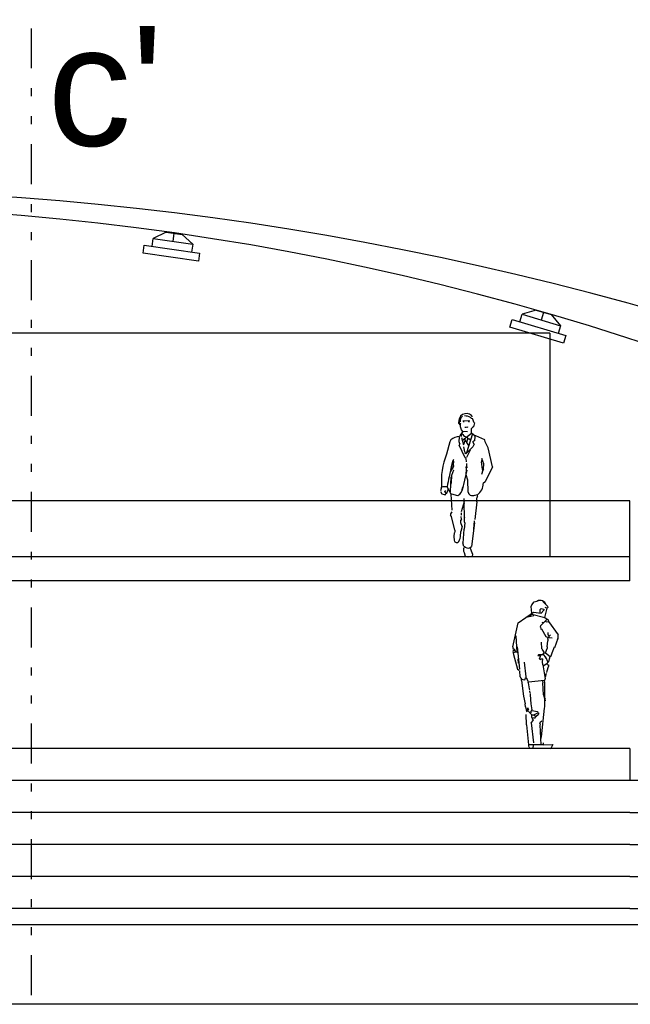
# Model space of a CAD drawing. Header units: inches. Extents: x 21 to 132, y 19 to 196.
# Tile 30 of 54: x 81 to 89, y 48 to 60. Entities that reach past the tile are written whole.
import ezdxf

# ---------------------------------------------------------------- set-up
doc = ezdxf.new("R2010")
doc.units = ezdxf.units.IN
doc.header["$MEASUREMENT"] = 0
doc.linetypes.add('DIVIDE', pattern=[1.25, 0.5, -0.25, 0, -0.25, 0, -0.25])
for name, color, linetype in [('ax', 40, 'DIVIDE'), ('fur', 253, 'Continuous'), ('FURN', 253, 'Continuous'), ('gradient', 240, 'Continuous'), ('inwall', 41, 'Continuous'), ('wall', 7, 'Continuous')]:
    doc.layers.add(name, color=color, linetype=linetype)
doc.styles.get("Standard").update_dxf_attribs({"font": 'arial.ttf'})

# ---------------------------------------------------------------- blocks, each defined once
blk = doc.blocks.new('6')
for p, q in [((-0.036, 1.727), (-0.041, 1.712)), ((-0.026, 1.742), (-0.036, 1.727)), ((-0.018, 1.749), (-0.026, 1.742)), ((0.097, 1.722), (0.084, 1.732)), ((0.107, 1.742), (0.095, 1.758)), ((-0.061, 1.664), (-0.063, 1.679)), ((-0.044, 1.639), (-0.061, 1.664)), ((-0.043, 1.664), (-0.051, 1.649)), ((-0.043, 1.679), (-0.041, 1.712)), ((-0.043, 1.617), (-0.043, 1.664)), ((-0.029, 1.578), (-0.043, 1.617)), ((0.057, 1.692), (-0.013, 1.689)), ((-0.003, 1.689), (-0.003, 1.674)), ((0.029, 1.607), (0.014, 1.607)), ((0.044, 1.612), (0.029, 1.607)), ((0.052, 1.609), (0.044, 1.612)), ((0.072, 1.692), (0.059, 1.689)), ((0.062, 1.679), (0.059, 1.689)), ((0.069, 1.674), (0.062, 1.679)), ((0.109, 1.717), (0.097, 1.722)), ((0.107, 1.609), (0.097, 1.597)), ((0.119, 1.617), (0.107, 1.609)), ((0.13, 1.665), (0.108, 1.719)), ((0.131, 1.665), (0.119, 1.617)), ((-0.058, 1.429), (-0.056, 1.492)), ((-0.046, 1.512), (-0.056, 1.497)), ((-0.011, 1.559), (-0.046, 1.512)), ((-0.028, 1.497), (-0.031, 1.522)), ((-0.011, 1.559), (-0.029, 1.578)), ((-0.001, 1.387), (-0.026, 1.479)), ((0.097, 1.534), (-0.016, 1.447)), ((0.044, 1.554), (-0.011, 1.559)), ((0.107, 1.528), (0.034, 1.289)), ((0.057, 1.467), (0.039, 1.489)), ((0.094, 1.554), (0.097, 1.597)), ((0.097, 1.534), (0.094, 1.554)), ((0.139, 1.504), (0.099, 1.534)), ((0.142, 1.492), (0.139, 1.504)), ((0.149, 1.504), (0.139, 1.504)), ((0.139, 1.447), (0.142, 1.492)), ((0.264, 1.452), (0.149, 1.504)), ((-0.176, 1.429), (-0.216, 1.274)), ((-0.163, 1.454), (-0.176, 1.429)), ((-0.051, 1.402), (-0.058, 1.429)), ((-0.051, 1.402), (-0.058, 1.387)), ((0.017, 1.227), (-0.058, 1.387)), ((0.004, 1.414), (-0.003, 1.402)), ((0.014, 1.304), (-0.001, 1.367)), ((0.014, 1.449), (0.004, 1.414)), ((0.062, 1.384), (0.007, 1.464)), ((0.112, 1.367), (0.024, 1.277)), ((0.042, 1.454), (0.037, 1.429)), ((0.057, 1.467), (0.042, 1.454)), ((0.079, 1.452), (0.062, 1.467)), ((0.127, 1.399), (0.112, 1.367)), ((0.139, 1.447), (0.114, 1.429)), ((0.127, 1.399), (0.114, 1.429)), ((0.267, 1.429), (0.264, 1.452)), ((0.302, 1.352), (0.267, 1.429)), ((0.024, 1.277), (0.014, 1.304)), ((0.024, 1.277), (0.017, 1.289)), ((0.077, 1.324), (0.032, 1.234)), ((0.357, 1.117), (0.302, 1.352)), ((-0.126, 1.134), (-0.173, 1.054)), ((-0.158, 1.117), (-0.166, 1.072)), ((-0.143, 1.179), (-0.158, 1.117)), ((-0.133, 1.197), (-0.143, 1.179)), ((-0.136, 1.087), (-0.126, 1.179)), ((-0.131, 1.207), (-0.133, 1.197)), ((-0.126, 1.179), (-0.133, 1.197)), ((0.027, 1.219), (0.017, 1.227)), ((0.024, 1.114), (0.024, 1.107)), ((0.034, 1.179), (0.027, 1.219)), ((0.027, 1.014), (0.039, 1.157)), ((0.042, 1.117), (0.039, 1.104)), ((0.224, 1.22), (0.221, 1.176)), ((0.232, 1.087), (0.221, 1.176)), ((0.251, 1.152), (0.224, 1.22)), ((0.247, 1.087), (0.251, 1.152)), ((0.357, 1.117), (0.267, 0.929)), ((-0.183, 0.992), (-0.191, 0.962)), ((-0.173, 1.054), (-0.183, 0.992)), ((-0.168, 0.804), (-0.158, 0.992)), ((-0.156, 1.009), (-0.158, 0.914)), ((-0.131, 1.072), (-0.156, 1.009)), ((0.037, 1.074), (-0.02, 0.824)), ((0.032, 1.104), (0.024, 1.107)), ((0.049, 0.947), (0.027, 1.014)), ((0.039, 1.104), (0.032, 1.104)), ((0.237, 1.074), (0.221, 1.02)), ((0.237, 1.074), (0.232, 1.087)), ((0.247, 1.087), (0.237, 1.074)), ((-0.278, 0.859), (-0.283, 0.867)), ((-0.263, 0.867), (-0.278, 0.859)), ((-0.208, 0.867), (-0.263, 0.867)), ((-0.203, 0.899), (-0.208, 0.867)), ((-0.161, 0.772), (-0.208, 0.867)), ((-0.198, 0.929), (-0.203, 0.899)), ((-0.191, 0.962), (-0.198, 0.929)), ((-0.158, 0.914), (-0.163, 0.899)), ((-0.011, 0.867), (-0.018, 0.852)), ((0.052, 0.804), (0.049, 0.947)), ((0.054, 0.852), (0.052, 0.867)), ((0.267, 0.929), (0.242, 0.907)), ((-0.278, 0.859), (-0.291, 0.814)), ((-0.271, 0.774), (-0.288, 0.804)), ((-0.241, 0.767), (-0.271, 0.774)), ((-0.231, 0.819), (-0.241, 0.804)), ((-0.231, 0.799), (-0.241, 0.804)), ((-0.226, 0.767), (-0.241, 0.767)), ((-0.223, 0.772), (-0.231, 0.799)), ((-0.201, 0.822), (-0.223, 0.772)), ((-0.201, 0.837), (-0.201, 0.822)), ((-0.146, 0.572), (-0.161, 0.772)), ((-0.076, 0.754), (-0.151, 0.774)), ((0.067, 0.774), (0.052, 0.804)), ((0.079, 0.762), (0.059, 0.782)), ((0.172, 0.767), (0.131, 0.757)), ((0.169, 0.742), (0.164, 0.727)), ((0.169, 0.742), (0.172, 0.767)), ((0.002, 0.679), (-0.033, 0.554)), ((0.007, 0.657), (0.002, 0.672)), ((0.009, 0.429), (0.004, 0.717)), ((0.162, 0.679), (0.137, 0.457)), ((0.162, 0.679), (0.164, 0.727)), ((-0.151, 0.554), (-0.168, 0.527)), ((-0.168, 0.527), (-0.168, 0.512)), ((-0.153, 0.492), (-0.168, 0.512)), ((-0.031, 0.509), (-0.028, 0.539)), ((-0.111, 0.322), (-0.153, 0.492)), ((-0.038, 0.414), (-0.036, 0.447)), ((-0.023, 0.367), (-0.038, 0.414)), ((-0.031, 0.462), (-0.036, 0.447)), ((-0.031, 0.462), (-0.033, 0.492)), ((0.014, 0.414), (0.002, 0.337)), ((0.012, 0.477), (0.009, 0.492)), ((0.014, 0.414), (0.009, 0.429)), ((0.134, 0.414), (0.094, 0.117)), ((0.124, 0.337), (0.134, 0.439)), ((-0.121, 0.242), (-0.118, 0.289)), ((-0.113, 0.304), (-0.118, 0.289)), ((-0.111, 0.322), (-0.113, 0.304)), ((-0.041, 0.242), (-0.038, 0.304)), ((-0.023, 0.367), (-0.038, 0.304)), ((-0.009, 0.16), (0.002, 0.337)), ((-0.118, 0.197), (-0.121, 0.242)), ((-0.113, 0.179), (-0.118, 0.197)), ((-0.108, 0.172), (-0.113, 0.179)), ((-0.093, 0.164), (-0.108, 0.172)), ((-0.078, 0.164), (-0.093, 0.164)), ((-0.001, 0.117), (-0.011, 0.164)), ((0.004, 0.112), (-0.001, 0.097)), ((-0.001, 0.054), (-0.001, 0.097)), ((0.009, 0.039), (-0.001, 0.054)), ((0.017, 0.112), (0.004, 0.112)), ((0.022, -0.006), (0.009, 0.039)), ((0.109, 0.027), (0.077, 0.104)), ((0.109, 0.012), (0.104, -0.003)), ((0.109, 0.027), (0.109, 0.012)), ((0.052, -0.016), (0.024, -0.008)), ((0.097, -0.008), (0.052, -0.016))]:
    blk.add_line(p, q)
for centre, radius, start, end in [((0.031, 1.688), 0.0945, 47.5744, 194.7889), ((0.014, 1.621), 0.131, 57.7851, 93.2743), ((-0.01, 1.223), 0.277, 99.549, 123.5935), ((0.045, 1.564), 0.0736, 207.6538, 249.9756), ((0.615, 0.937), 0.897, 157.9052, 184.9658), ((0.063, 0.909), 0.179, 307.4462, 359.4234), ((-0.123, 0.848), 0.104, 296.659, 2.2818), ((0.113, 0.836), 0.0815, 245.9994, 289.2287), ((-0.177, 0.26), 0.138, 315.9394, 352.4184), ((0.053, 0.156), 0.0573, 231.0289, 316.3539)]:
    blk.add_arc(centre, radius, start, end)
blk = doc.blocks.new('Man051')
for p, q in [((-22, 184.5), (-19, 188.4)), ((-19, 188.4), (-14.1, 189.7)), ((-8.5, 188.7), (-2.5, 183)), ((-39.1, 162), (-19.9, 175.5)), ((-24.1, 170.7), (-22.6, 172.8)), ((-22.9, 182.7), (-22, 184.5)), ((-22.3, 174.3), (-22.9, 182.7)), ((-22.3, 172.8), (-5.8, 168.9)), ((-19.9, 175.5), (-10.6, 174.3)), ((-11.8, 178.8), (-10.6, 180.3)), ((-11.8, 175.2), (-11.8, 178.8)), ((-10.6, 180.3), (-7.3, 179.1)), ((-10.6, 174.3), (-7.3, 178.2)), ((-7.3, 179.1), (-7.3, 178.2)), ((-5.8, 181.8), (-2.8, 180.6)), ((-5.8, 168.9), (-2.8, 180.6)), ((-2.8, 180.6), (-1.9, 181.2)), ((-2.5, 183), (-1.9, 181.2)), ((-45.7, 132), (-39.1, 162)), ((-27.1, 169.5), (-19.6, 171.3)), ((-10.9, 158.7), (-3.1, 166.8)), ((-9.4, 163.2), (-8.5, 162.6)), ((-5.8, 168.9), (-1.6, 165.9)), ((-5.5, 164.1), (-3.7, 163.5)), ((-3.7, 163.5), (-1.3, 163.8)), ((-1.6, 165.9), (-1.3, 163.8)), ((-1.3, 163.8), (10.7, 147)), ((-11.2, 156.9), (-10.9, 158.7)), ((-11.2, 156.9), (-10.9, 155.1)), ((-11.2, 154.5), (-10, 154.5)), ((-10, 154.5), (-4.6, 145.2)), ((-1.6, 147), (-1.6, 150)), ((-40.3, 125.4), (-41.8, 145.8)), ((-9.5, 129.6), (-10.1, 137.8)), ((-4.6, 145.2), (-1.6, 143.7)), ((-3.1, 132), (-2.2, 139.5)), ((-2.2, 141.9), (-1.6, 143.7)), ((-2.2, 141.9), (-2.2, 139.5)), ((-1.6, 147), (-0.7, 145.2)), ((-0.7, 145.2), (1.1, 147)), ((-0.7, 145.2), (-0.7, 144)), ((-0.7, 144), (3.2, 143.4)), ((10.4, 142.4), (6.3, 130.7)), ((10.1, 141.9), (11, 143.4)), ((11, 143.4), (10.7, 147)), ((-46, 126.3), (-44.8, 125.1)), ((-46, 126.3), (-45.1, 122.7)), ((-45.7, 132), (-45.7, 130.2)), ((-45.7, 130.2), (-43.9, 129.3)), ((-45.7, 128.1), (-43.6, 128.1)), ((-44.8, 125.1), (-42.7, 126)), ((-43.9, 129.3), (-43.6, 128.1)), ((-43.6, 128.1), (-42.7, 126)), ((-42.7, 126), (-40.3, 125.4)), ((-40.6, 132), (-37.6, 104.1)), ((-9.4, 129), (-7, 125.4)), ((-8.2, 122.7), (-6.7, 124.5)), ((-7, 125.4), (-6.7, 124.5)), ((-6.7, 124.5), (-4.9, 124.5)), ((-4.9, 124.5), (-3.1, 130.2)), ((-4.9, 124.5), (0.8, 120)), ((-3.1, 132), (-3.1, 130.2)), ((2, 120.9), (3.2, 124.5)), ((3.2, 124.5), (6.2, 132)), ((-45.1, 122.7), (-40, 104.1)), ((-38.8, 111.6), (-39.1, 117)), ((-31.6, 112.8), (-29.5, 94.5)), ((-14.5, 121.2), (-13.3, 122.7)), ((-14.5, 121.2), (-11.2, 120.9)), ((-13.3, 122.7), (-8.2, 122.7)), ((-12.7, 117), (-10.6, 122.4)), ((-12.7, 117), (-11.5, 116.4)), ((-11.5, 116.4), (-10.3, 117)), ((-10.3, 117), (-8.5, 117)), ((-8.8, 113.4), (-8.5, 117)), ((-8.5, 109.5), (-8.8, 113.4)), ((-3, 111.4), (-7.1, 108.5)), ((-5.2, 119.7), (-1.9, 113.1)), ((-3.1, 109.8), (-2.6, 112)), ((-2.8, 111.3), (-1.9, 113.1)), ((-1.9, 113.1), (-1, 113.4)), ((-1, 113.4), (0.2, 117)), ((0.2, 117), (0.8, 120)), ((0.8, 120), (2, 120.9)), ((-40, 104.1), (-37.9, 102.9)), ((-36.7, 94.5), (-37.3, 102)), ((-8.5, 109.5), (-5.5, 92.1)), ((-4.9, 94.5), (-3.7, 99)), ((-3.4, 99.9), (-3.1, 102)), ((-3.1, 109.8), (-1.3, 109.5)), ((-3.1, 102), (-1.3, 107.7)), ((-1.3, 109.5), (-1.3, 107.7)), ((-36.7, 94.5), (-35.8, 92.7)), ((-35.8, 92.7), (-34.9, 91.8)), ((-35.2, 90), (-34.9, 91.8)), ((-35.2, 90), (-32.5, 70.2)), ((-34.9, 91.8), (-30.7, 90.9)), ((-30.7, 90.9), (-29.5, 94.2)), ((-29.5, 94.2), (-26.8, 88.8)), ((-28.3, 92.4), (-28, 90.6)), ((-26.5, 87), (-26.2, 88.5)), ((-26.5, 87), (-25.6, 79.5)), ((-26.2, 88.5), (-6.1, 90.3)), ((-8.8, 89.7), (-8.5, 87)), ((-7.6, 72), (-8.5, 87)), ((-5.6, 92.5), (-6.2, 90.1)), ((-5.8, 87), (-6.1, 90.3)), ((-5.8, 57), (-5.8, 87)), ((-25.6, 79.5), (-25, 78)), ((-25, 76.8), (-24.7, 74.4)), ((-32.5, 70.2), (-30.4, 60.9)), ((-24.4, 73.8), (-24.4, 72)), ((-24.4, 72), (-23.2, 60.9)), ((-7.6, 72), (-6.7, 68.4)), ((-6.7, 68.4), (-5.8, 66.9)), ((-5.8, 66.9), (-5.2, 68.4)), ((-5.8, 66.9), (-5.5, 64.5)), ((-30.1, 57), (-30.4, 60.9)), ((-30.1, 57), (-28.9, 51)), ((-29.2, 54.6), (-22, 46.8)), ((-28.9, 51), (-27.1, 51.9)), ((-28, 55.5), (-26.2, 55.2)), ((-27.7, 53.4), (-25.9, 54.6)), ((-23.2, 60.9), (-22, 53.4)), ((-23.2, 50.7), (-22.3, 52.5)), ((-23.2, 50.7), (-23.2, 49.5)), ((-22.3, 52.5), (-22, 53.4)), ((-22.3, 52.5), (-15.1, 51)), ((-18.1, 48), (-14.5, 49.5)), ((-15.1, 51), (-14.5, 49.5)), ((-13.6, 49.5), (-13.6, 47.7)), ((-10, 19.5), (-6.1, 55.2)), ((-6.1, 55.2), (-5.8, 57)), ((-28.6, 34.5), (-29.2, 47.4)), ((-22.9, 37.2), (-20.2, 40.5)), ((-22.9, 37.2), (-19.9, 12)), ((-22, 46.8), (-19.6, 46.8)), ((-22, 43.8), (-22, 46.8)), ((-22, 43.8), (-21.7, 42)), ((-22, 43.8), (-19.9, 43.2)), ((-21.7, 42), (-20.2, 40.5)), ((-19.9, 43.2), (-18.1, 43.2)), ((-19.6, 46.8), (-18.1, 48)), ((-19.6, 46.8), (-17.2, 45)), ((-18.1, 43.2), (-17.2, 45)), ((-17.2, 45), (-13.6, 47.7)), ((-12.1, 36.3), (-11.2, 38.1)), ((-11.2, 38.1), (-9.4, 39.6)), ((-28.6, 34.5), (-26.2, 9.4)), ((-12.1, 36.3), (-11.8, 34.5)), ((-10.3, 9.6), (-11.8, 34.5)), ((-11.2, 19.5), (-10.6, 17.7)), ((-10.6, 17.7), (-10, 19.5)), ((-26.5, 9.9), (-7.9, 9.9)), ((-25.9, 6.3), (-24.4, 5.1)), ((-24.4, 5.1), (-20.5, 5.1)), ((-20.5, 5.1), (-19.9, 9)), ((-20.5, 5.1), (1.6, 4.9)), ((-7.9, 12), (-7.9, 9.9)), ((-7.7, 9.6), (4, 9.8)), ((4, 9.8), (1.6, 4.9))]:
    blk.add_line(p, q)
for centre, radius, start, end in [((-12, 182.2), 8.05, 16.9718, 117.3609), ((-13.7, 114.2), 10.1, 15.9348, 56.8339), ((-9.1, 11), 17.4, 183.4533, 195.4711)]:
    blk.add_arc(centre, radius, start, end)
blk = doc.blocks.new('A$C47A15714')
at = {"layer": 'fur'}
for p, q in [((0.25, 0.3), (0.1, 0.2)), ((0.25, 0.3), (0.45, 0.3)), ((0.35, 0.2), (0.35, 0.3)), ((0.45, 0.3), (0.6, 0.2)), ((0.1, 0.1), (0.1, 0.2)), ((0.1, 0.2), (0.6, 0.2)), ((0.6, 0.2), (0.6, 0.1)), ((0, 0), (0, 0.1)), ((0, 0.1), (0.7, 0.1)), ((0.7, 0), (0, 0)), ((0.7, 0.1), (0.7, 0))]:
    blk.add_line(p, q, dxfattribs=at)

msp = doc.modelspace()

# ---------------------------------------------------------------- linework, layer by layer
at = {"layer": 'ax'}
msp.add_line((81.45983, 59.78144), (81.45983, 47.56601), dxfattribs=at)
at = {"layer": 'gradient', "color": 253}
for p, q in [((88.94941, 50.76601), (67.94941, 50.76601)), ((88.94941, 50.36601), (67.94941, 50.36601)), ((88.94941, 49.96601), (67.94941, 49.96601)), ((88.94941, 49.56601), (79.24941, 49.56601)), ((88.94941, 49.16601), (79.24941, 49.16601)), ((88.94941, 48.76601), (79.24941, 48.76601))]:
    msp.add_line(p, q, dxfattribs=at)
at = {"layer": 'gradient', "color": 252}
for p, q in [((96.14941, 50.36601), (88.94941, 50.36601)), ((88.94941, 49.96601), (95.44941, 49.96601)), ((88.94941, 49.56601), (94.74941, 49.56601)), ((88.94941, 49.16601), (94.04941, 49.16601)), ((88.94941, 48.76601), (93.34941, 48.76601))]:
    msp.add_line(p, q, dxfattribs=at)
at = {"layer": 'inwall', "color": 253}
for p, q in [((87.94941, 55.96601), (68.94941, 55.96601)), ((87.94941, 55.96601), (87.94941, 53.16601)), ((88.94941, 53.86601), (67.94941, 53.86601)), ((88.94941, 52.86601), (88.94941, 53.86601)), ((88.94941, 53.16601), (67.94941, 53.16601)), ((88.94941, 52.86601), (67.94941, 52.86601)), ((88.94941, 50.76601), (88.94941, 50.36601))]:
    msp.add_line(p, q, dxfattribs=at)
at = {"layer": 'inwall'}
msp.add_line((79.24941, 48.56601), (90.34941, 48.56601), dxfattribs=at)
at = {"layer": 'wall'}
msp.add_line((106.64941, 47.56601), (50.24941, 47.56601), dxfattribs=at)
for centre, radius, start, end in [((78.45079, 18.57293), 39.19309, 67.378114, 112.595458), ((78.44941, 23.63068), 33.93095, 63.763698, 116.236302)]:
    msp.add_arc(centre, radius, start, end, dxfattribs=at)

# ---------------------------------------------------------------- block references
at = {"layer": 'fur'}
for p, rotation in [((82.85845, 56.96853), 351.761169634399), ((87.44927, 56.04077), 343.2831880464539)]:
    msp.add_blockref('A$C47A15714', p, dxfattribs=dict(at, rotation=rotation))
at = {"layer": 'fur', "xscale": 0.01, "yscale": 0.01, "zscale": 0.01}
msp.add_blockref('Man051', (87.94377, 50.71915), dxfattribs=at)
at = {"layer": 'FURN', "color": 8, "lineweight": 100}
msp.add_blockref('6', (86.8724, 53.17793), dxfattribs=at)

# ---------------------------------------------------------------- texts
at = {"layer": 'ax', "insert": (81.66348, 59.81223), "char_height": 1.5, "attachment_point": 1}
msp.add_mtext_dynamic_manual_height_columns("c'", width=1.4771699, gutter_width=1, heights=[0], dxfattribs=at)

doc.saveas('drawing.dxf')
